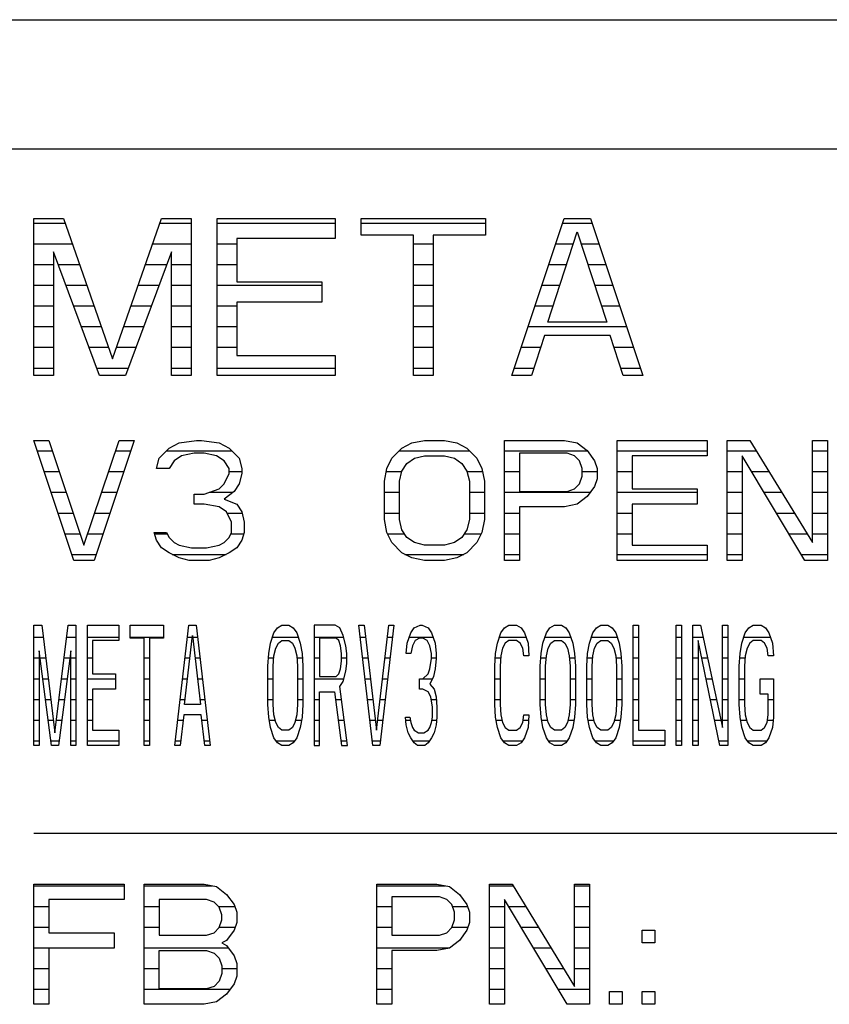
# Model space of a CAD drawing. Header units: millimetres. Extents: x 0 to 5600, y -1552 to 3960.
# Tile 58 of 199: x 2854 to 2876, y 1048 to 1075. Entities that reach past the tile are written whole.
import ezdxf

# ---------------------------------------------------------------- set-up
doc = ezdxf.new("R2010")
doc.units = ezdxf.units.MM
doc.header["$LTSCALE"] = 308
doc.layers.get('0').update_dxf_attribs({"linetype": 'CONTINUOUS'})

msp = doc.modelspace()

# ---------------------------------------------------------------- linework, layer by layer
at = {"color": 7, "linetype": 'Continuous'}
for p, q in [((2487.582, 1074.873), (2890.082, 1074.873)), ((2890.082, 1071.373), (2850.832, 1071.373)), ((2854.832, 1065.248), (2854.832, 1069.498)), ((2854.832, 1069.498), (2855.628, 1069.498)), ((2855.628, 1069.498), (2856.957, 1065.7)), ((2856.957, 1065.7), (2858.285, 1069.498)), ((2858.285, 1069.498), (2859.082, 1069.498)), ((2859.082, 1069.498), (2859.082, 1065.248)), ((2859.79, 1065.248), (2859.79, 1069.498)), ((2859.79, 1069.498), (2862.977, 1069.498)), ((2862.977, 1069.498), (2862.977, 1068.955)), ((2863.686, 1069.046), (2863.686, 1069.498)), ((2863.686, 1069.498), (2867.05, 1069.498)), ((2867.05, 1069.498), (2867.05, 1069.046)), ((2867.759, 1065.248), (2869.175, 1069.498)), ((2869.175, 1069.498), (2869.884, 1069.498)), ((2869.884, 1069.498), (2871.3, 1065.248)), ((2865.102, 1069.046), (2863.686, 1069.046)), ((2865.102, 1065.248), (2865.102, 1069.046)), ((2865.634, 1069.046), (2865.634, 1065.248)), ((2867.05, 1069.046), (2865.634, 1069.046)), ((2868.733, 1066.694), (2869.529, 1069.136)), ((2869.529, 1069.136), (2870.326, 1066.694)), ((2860.321, 1068.955), (2860.321, 1067.78)), ((2862.977, 1068.955), (2860.321, 1068.955)), ((2855.363, 1068.593), (2855.363, 1065.248)), ((2856.602, 1065.248), (2855.363, 1068.593)), ((2858.55, 1068.593), (2857.311, 1065.248)), ((2858.55, 1065.248), (2858.55, 1068.593)), ((2860.321, 1067.78), (2862.623, 1067.78)), ((2862.623, 1067.78), (2862.623, 1067.237)), ((2860.321, 1067.237), (2860.321, 1065.79)), ((2862.623, 1067.237), (2860.321, 1067.237)), ((2870.326, 1066.694), (2868.733, 1066.694)), ((2868.644, 1066.333), (2868.29, 1065.248)), ((2870.415, 1066.333), (2868.644, 1066.333)), ((2870.769, 1065.248), (2870.415, 1066.333)), ((2860.321, 1065.79), (2862.977, 1065.79)), ((2862.977, 1065.79), (2862.977, 1065.248)), ((2855.363, 1065.248), (2854.832, 1065.248)), ((2857.311, 1065.248), (2856.602, 1065.248)), ((2859.082, 1065.248), (2858.55, 1065.248)), ((2862.977, 1065.248), (2859.79, 1065.248)), ((2865.634, 1065.248), (2865.102, 1065.248)), ((2868.29, 1065.248), (2867.759, 1065.248)), ((2871.3, 1065.248), (2870.769, 1065.248)), ((2854.832, 1063.498), (2855.238, 1063.498)), ((2855.915, 1060.248), (2854.832, 1063.498)), ((2855.238, 1063.498), (2856.186, 1060.663)), ((2856.186, 1060.663), (2857.134, 1063.498)), ((2857.54, 1063.498), (2856.457, 1060.248)), ((2857.134, 1063.498), (2857.54, 1063.498)), ((2858.488, 1063.29), (2858.759, 1063.429)), ((2858.759, 1063.429), (2859.233, 1063.498)), ((2859.233, 1063.498), (2859.368, 1063.498)), ((2859.368, 1063.498), (2859.842, 1063.429)), ((2859.842, 1063.429), (2860.113, 1063.29)), ((2864.785, 1063.29), (2865.055, 1063.429)), ((2865.055, 1063.429), (2865.394, 1063.498)), ((2865.394, 1063.498), (2865.936, 1063.498)), ((2865.936, 1063.498), (2866.274, 1063.429)), ((2866.274, 1063.429), (2866.545, 1063.29)), ((2867.561, 1060.248), (2867.561, 1063.498)), ((2867.561, 1063.498), (2869.186, 1063.498)), ((2869.186, 1063.498), (2869.524, 1063.429)), ((2869.524, 1063.429), (2869.795, 1063.221)), ((2870.608, 1060.248), (2870.608, 1063.498)), ((2870.608, 1063.498), (2873.045, 1063.498)), ((2873.045, 1063.498), (2873.045, 1063.083)), ((2873.587, 1060.248), (2873.587, 1063.498)), ((2873.587, 1063.498), (2874.196, 1063.498)), ((2874.196, 1063.498), (2875.889, 1060.732)), ((2875.889, 1060.732), (2875.889, 1063.498)), ((2875.889, 1063.498), (2876.295, 1063.498)), ((2876.295, 1063.498), (2876.295, 1060.248)), ((2858.217, 1063.014), (2858.488, 1063.29)), ((2859.165, 1063.152), (2858.826, 1063.083)), ((2859.436, 1063.152), (2859.165, 1063.152)), ((2859.774, 1063.083), (2859.436, 1063.152)), ((2860.113, 1063.29), (2860.384, 1063.014)), ((2864.514, 1063.014), (2864.785, 1063.29)), ((2866.545, 1063.29), (2866.816, 1063.014)), ((2867.967, 1063.152), (2867.967, 1062.115)), ((2869.253, 1063.152), (2867.967, 1063.152)), ((2869.457, 1063.083), (2869.253, 1063.152)), ((2869.795, 1063.221), (2869.998, 1062.944)), ((2858.149, 1062.737), (2858.217, 1063.014)), ((2858.623, 1062.944), (2858.488, 1062.737)), ((2858.826, 1063.083), (2858.623, 1062.944)), ((2859.977, 1062.944), (2859.774, 1063.083)), ((2860.113, 1062.737), (2859.977, 1062.944)), ((2860.384, 1063.014), (2860.451, 1062.737)), ((2864.378, 1062.737), (2864.514, 1063.014)), ((2864.785, 1062.668), (2864.92, 1062.875)), ((2864.92, 1062.875), (2865.123, 1063.014)), ((2865.123, 1063.014), (2865.394, 1063.083)), ((2865.394, 1063.083), (2865.936, 1063.083)), ((2865.936, 1063.083), (2866.207, 1063.014)), ((2866.207, 1063.014), (2866.41, 1062.875)), ((2866.41, 1062.875), (2866.545, 1062.668)), ((2866.816, 1063.014), (2866.951, 1062.737)), ((2869.592, 1062.944), (2869.457, 1063.083)), ((2869.66, 1062.737), (2869.592, 1062.944)), ((2869.998, 1062.944), (2870.066, 1062.737)), ((2871.014, 1063.083), (2871.014, 1062.184)), ((2873.045, 1063.083), (2871.014, 1063.083)), ((2873.993, 1063.083), (2873.993, 1060.248)), ((2875.686, 1060.248), (2873.993, 1063.083)), ((2858.488, 1062.737), (2858.149, 1062.737)), ((2860.113, 1062.599), (2860.113, 1062.737)), ((2860.451, 1062.737), (2860.451, 1062.599)), ((2864.311, 1062.391), (2864.378, 1062.737)), ((2864.717, 1062.391), (2864.785, 1062.668)), ((2866.545, 1062.668), (2866.613, 1062.391)), ((2866.951, 1062.737), (2867.019, 1062.391)), ((2869.66, 1062.53), (2869.66, 1062.737)), ((2870.066, 1062.737), (2870.066, 1062.46)), ((2859.977, 1062.322), (2860.113, 1062.599)), ((2860.451, 1062.599), (2860.384, 1062.322)), ((2864.311, 1061.354), (2864.311, 1062.391)), ((2864.717, 1061.354), (2864.717, 1062.391)), ((2866.613, 1062.391), (2866.613, 1061.354)), ((2867.019, 1062.391), (2867.019, 1061.354)), ((2869.592, 1062.322), (2869.66, 1062.53)), ((2870.066, 1062.46), (2869.998, 1062.253)), ((2859.436, 1062.046), (2859.842, 1062.184)), ((2859.842, 1062.184), (2859.977, 1062.322)), ((2860.248, 1062.115), (2859.977, 1061.907)), ((2860.384, 1062.322), (2860.248, 1062.115)), ((2867.967, 1062.115), (2869.253, 1062.115)), ((2869.253, 1062.115), (2869.457, 1062.184)), ((2869.457, 1062.184), (2869.592, 1062.322)), ((2869.998, 1062.253), (2869.795, 1061.976)), ((2871.014, 1062.184), (2872.774, 1062.184)), ((2872.774, 1062.184), (2872.774, 1061.769)), ((2859.165, 1061.769), (2859.165, 1062.046)), ((2859.165, 1062.046), (2859.436, 1062.046)), ((2859.977, 1061.907), (2860.316, 1061.769)), ((2869.795, 1061.976), (2869.524, 1061.769)), ((2859.436, 1061.769), (2859.165, 1061.769)), ((2859.842, 1061.7), (2859.436, 1061.769)), ((2860.045, 1061.561), (2859.842, 1061.7)), ((2860.18, 1061.285), (2860.045, 1061.561)), ((2860.316, 1061.769), (2860.451, 1061.561)), ((2860.451, 1061.561), (2860.519, 1061.285)), ((2867.967, 1061.7), (2867.967, 1060.248)), ((2869.186, 1061.7), (2867.967, 1061.7)), ((2869.524, 1061.769), (2869.186, 1061.7)), ((2871.014, 1061.769), (2871.014, 1060.663)), ((2872.774, 1061.769), (2871.014, 1061.769)), ((2860.18, 1061.008), (2860.18, 1061.285)), ((2860.519, 1061.285), (2860.519, 1061.008)), ((2864.378, 1061.008), (2864.311, 1061.354)), ((2864.785, 1061.077), (2864.717, 1061.354)), ((2866.613, 1061.354), (2866.545, 1061.077)), ((2867.019, 1061.354), (2866.951, 1061.008)), ((2858.082, 1061.008), (2858.42, 1061.008)), ((2858.149, 1060.801), (2858.082, 1061.008)), ((2858.42, 1061.008), (2858.488, 1060.87)), ((2860.113, 1060.87), (2860.18, 1061.008)), ((2860.519, 1061.008), (2860.451, 1060.801)), ((2864.514, 1060.732), (2864.378, 1061.008)), ((2864.92, 1060.87), (2864.785, 1061.077)), ((2866.545, 1061.077), (2866.41, 1060.87)), ((2866.951, 1061.008), (2866.816, 1060.732)), ((2858.285, 1060.593), (2858.149, 1060.801)), ((2858.488, 1060.87), (2858.623, 1060.732)), ((2859.977, 1060.732), (2860.113, 1060.87)), ((2860.451, 1060.801), (2860.316, 1060.593)), ((2865.123, 1060.732), (2864.92, 1060.87)), ((2866.41, 1060.87), (2866.207, 1060.732)), ((2858.488, 1060.455), (2858.285, 1060.593)), ((2858.623, 1060.732), (2858.759, 1060.663)), ((2858.759, 1060.663), (2859.097, 1060.593)), ((2859.097, 1060.593), (2859.503, 1060.593)), ((2859.503, 1060.593), (2859.842, 1060.663)), ((2859.842, 1060.663), (2859.977, 1060.732)), ((2860.316, 1060.593), (2860.113, 1060.455)), ((2864.785, 1060.455), (2864.514, 1060.732)), ((2865.394, 1060.663), (2865.123, 1060.732)), ((2865.936, 1060.663), (2865.394, 1060.663)), ((2866.207, 1060.732), (2865.936, 1060.663)), ((2866.816, 1060.732), (2866.545, 1060.455)), ((2871.014, 1060.663), (2873.045, 1060.663)), ((2873.045, 1060.663), (2873.045, 1060.248)), ((2856.457, 1060.248), (2855.915, 1060.248)), ((2858.759, 1060.317), (2858.488, 1060.455)), ((2859.029, 1060.248), (2858.759, 1060.317)), ((2859.571, 1060.248), (2859.029, 1060.248)), ((2859.842, 1060.317), (2859.571, 1060.248)), ((2860.113, 1060.455), (2859.842, 1060.317)), ((2865.055, 1060.317), (2864.785, 1060.455)), ((2865.394, 1060.248), (2865.055, 1060.317)), ((2865.936, 1060.248), (2865.394, 1060.248)), ((2866.274, 1060.317), (2865.936, 1060.248)), ((2866.545, 1060.455), (2866.274, 1060.317)), ((2867.967, 1060.248), (2867.561, 1060.248)), ((2873.045, 1060.248), (2870.608, 1060.248)), ((2873.993, 1060.248), (2873.587, 1060.248)), ((2876.295, 1060.248), (2875.686, 1060.248)), ((2854.832, 1055.248), (2854.832, 1058.498)), ((2854.832, 1058.498), (2855.045, 1058.498)), ((2855.045, 1058.498), (2855.4, 1055.593)), ((2855.4, 1055.593), (2855.756, 1058.498)), ((2855.756, 1058.498), (2855.969, 1058.498)), ((2855.969, 1058.498), (2855.969, 1055.248)), ((2856.277, 1055.248), (2856.277, 1058.498)), ((2856.277, 1058.498), (2857.13, 1058.498)), ((2857.13, 1058.498), (2857.13, 1058.083)), ((2857.438, 1058.152), (2857.438, 1058.498)), ((2857.438, 1058.498), (2858.339, 1058.498)), ((2858.339, 1058.498), (2858.339, 1058.152)), ((2858.647, 1055.248), (2859.026, 1058.498)), ((2859.026, 1058.498), (2859.216, 1058.498)), ((2859.216, 1058.498), (2859.595, 1055.248)), ((2861.325, 1058.29), (2861.42, 1058.429)), ((2861.42, 1058.429), (2861.538, 1058.498)), ((2861.538, 1058.498), (2861.728, 1058.498)), ((2861.728, 1058.498), (2861.846, 1058.429)), ((2861.846, 1058.429), (2861.941, 1058.29)), ((2862.415, 1058.498), (2862.415, 1055.248)), ((2862.984, 1058.498), (2862.415, 1058.498)), ((2863.102, 1058.429), (2862.984, 1058.498)), ((2863.197, 1058.221), (2863.102, 1058.429)), ((2863.623, 1058.498), (2863.766, 1058.498)), ((2864.003, 1055.248), (2863.623, 1058.498)), ((2863.766, 1058.498), (2864.097, 1055.663)), ((2864.097, 1055.663), (2864.429, 1058.498)), ((2864.571, 1058.498), (2864.192, 1055.248)), ((2864.429, 1058.498), (2864.571, 1058.498)), ((2865.022, 1058.29), (2865.116, 1058.429)), ((2865.116, 1058.429), (2865.282, 1058.498)), ((2865.282, 1058.498), (2865.33, 1058.498)), ((2865.33, 1058.498), (2865.496, 1058.429)), ((2865.496, 1058.429), (2865.59, 1058.29)), ((2867.462, 1058.29), (2867.557, 1058.429)), ((2867.557, 1058.429), (2867.676, 1058.498)), ((2867.676, 1058.498), (2867.889, 1058.498)), ((2867.889, 1058.498), (2868.008, 1058.429)), ((2868.008, 1058.429), (2868.102, 1058.29)), ((2868.695, 1058.29), (2868.79, 1058.429)), ((2868.79, 1058.429), (2868.908, 1058.498)), ((2868.908, 1058.498), (2869.098, 1058.498)), ((2869.098, 1058.498), (2869.216, 1058.429)), ((2869.216, 1058.429), (2869.311, 1058.29)), ((2869.951, 1058.29), (2870.046, 1058.429)), ((2870.046, 1058.429), (2870.164, 1058.498)), ((2870.164, 1058.498), (2870.354, 1058.498)), ((2870.354, 1058.498), (2870.472, 1058.429)), ((2870.472, 1058.429), (2870.567, 1058.29)), ((2871.041, 1055.248), (2871.041, 1058.498)), ((2871.041, 1058.498), (2871.183, 1058.498)), ((2871.183, 1058.498), (2871.183, 1055.663)), ((2872.202, 1055.248), (2872.202, 1058.498)), ((2872.202, 1058.498), (2872.344, 1058.498)), ((2872.344, 1058.498), (2872.344, 1055.248)), ((2872.652, 1055.248), (2872.652, 1058.498)), ((2872.652, 1058.498), (2872.866, 1058.498)), ((2872.866, 1058.498), (2873.458, 1055.732)), ((2873.458, 1055.732), (2873.458, 1058.498)), ((2873.458, 1058.498), (2873.6, 1058.498)), ((2873.6, 1058.498), (2873.6, 1055.248)), ((2874.074, 1058.29), (2874.169, 1058.429)), ((2874.169, 1058.429), (2874.287, 1058.498)), ((2874.287, 1058.498), (2874.501, 1058.498)), ((2874.501, 1058.498), (2874.619, 1058.429)), ((2874.619, 1058.429), (2874.714, 1058.29)), ((2856.419, 1058.083), (2856.419, 1057.184)), ((2857.13, 1058.083), (2856.419, 1058.083)), ((2857.817, 1058.152), (2857.438, 1058.152)), ((2857.817, 1055.248), (2857.817, 1058.152)), ((2857.96, 1058.152), (2857.96, 1055.248)), ((2858.339, 1058.152), (2857.96, 1058.152)), ((2858.908, 1056.354), (2859.121, 1058.221)), ((2859.121, 1058.221), (2859.334, 1056.354)), ((2861.23, 1058.014), (2861.325, 1058.29)), ((2861.443, 1058.014), (2861.538, 1058.083)), ((2861.538, 1058.083), (2861.728, 1058.083)), ((2861.728, 1058.083), (2861.822, 1058.014)), ((2861.941, 1058.29), (2862.036, 1058.014)), ((2862.557, 1058.152), (2862.557, 1057.115)), ((2863.007, 1058.152), (2862.557, 1058.152)), ((2863.078, 1058.083), (2863.007, 1058.152)), ((2863.126, 1057.944), (2863.078, 1058.083)), ((2863.268, 1057.944), (2863.197, 1058.221)), ((2864.927, 1058.014), (2865.022, 1058.29)), ((2865.14, 1058.083), (2865.069, 1057.944)), ((2865.259, 1058.152), (2865.14, 1058.083)), ((2865.353, 1058.152), (2865.259, 1058.152)), ((2865.472, 1058.083), (2865.353, 1058.152)), ((2865.543, 1057.944), (2865.472, 1058.083)), ((2865.59, 1058.29), (2865.685, 1058.014)), ((2867.368, 1058.014), (2867.462, 1058.29)), ((2867.676, 1058.083), (2867.581, 1058.014)), ((2867.889, 1058.083), (2867.676, 1058.083)), ((2867.984, 1058.014), (2867.889, 1058.083)), ((2868.102, 1058.29), (2868.197, 1058.014)), ((2868.6, 1058.014), (2868.695, 1058.29)), ((2868.813, 1058.014), (2868.908, 1058.083)), ((2868.908, 1058.083), (2869.098, 1058.083)), ((2869.098, 1058.083), (2869.192, 1058.014)), ((2869.311, 1058.29), (2869.406, 1058.014)), ((2869.856, 1058.014), (2869.951, 1058.29)), ((2870.069, 1058.014), (2870.164, 1058.083)), ((2870.164, 1058.083), (2870.354, 1058.083)), ((2870.354, 1058.083), (2870.448, 1058.014)), ((2870.567, 1058.29), (2870.662, 1058.014)), ((2872.795, 1058.083), (2872.795, 1055.248)), ((2873.387, 1055.248), (2872.795, 1058.083)), ((2873.979, 1058.014), (2874.074, 1058.29)), ((2874.287, 1058.083), (2874.193, 1058.014)), ((2874.501, 1058.083), (2874.287, 1058.083)), ((2874.596, 1058.014), (2874.501, 1058.083)), ((2874.714, 1058.29), (2874.809, 1058.014)), ((2861.183, 1057.737), (2861.23, 1058.014)), ((2861.325, 1057.668), (2861.372, 1057.875)), ((2861.372, 1057.875), (2861.443, 1058.014)), ((2861.822, 1058.014), (2861.893, 1057.875)), ((2861.893, 1057.875), (2861.941, 1057.668)), ((2862.036, 1058.014), (2862.083, 1057.737)), ((2863.149, 1057.737), (2863.126, 1057.944)), ((2863.292, 1057.737), (2863.268, 1057.944)), ((2864.903, 1057.737), (2864.927, 1058.014)), ((2865.069, 1057.944), (2865.022, 1057.737)), ((2865.59, 1057.737), (2865.543, 1057.944)), ((2865.685, 1058.014), (2865.709, 1057.737)), ((2867.32, 1057.737), (2867.368, 1058.014)), ((2867.51, 1057.875), (2867.462, 1057.668)), ((2867.581, 1058.014), (2867.51, 1057.875)), ((2868.055, 1057.875), (2867.984, 1058.014)), ((2868.079, 1057.668), (2868.055, 1057.875)), ((2868.197, 1058.014), (2868.221, 1057.668)), ((2868.553, 1057.737), (2868.6, 1058.014)), ((2868.695, 1057.668), (2868.742, 1057.875)), ((2868.742, 1057.875), (2868.813, 1058.014)), ((2869.192, 1058.014), (2869.264, 1057.875)), ((2869.264, 1057.875), (2869.311, 1057.668)), ((2869.406, 1058.014), (2869.453, 1057.737)), ((2869.809, 1057.737), (2869.856, 1058.014)), ((2869.951, 1057.668), (2869.998, 1057.875)), ((2869.998, 1057.875), (2870.069, 1058.014)), ((2870.448, 1058.014), (2870.52, 1057.875)), ((2870.52, 1057.875), (2870.567, 1057.668)), ((2870.662, 1058.014), (2870.709, 1057.737)), ((2873.932, 1057.737), (2873.979, 1058.014)), ((2874.122, 1057.875), (2874.074, 1057.668)), ((2874.193, 1058.014), (2874.122, 1057.875)), ((2874.667, 1057.875), (2874.596, 1058.014)), ((2874.69, 1057.668), (2874.667, 1057.875)), ((2874.809, 1058.014), (2874.833, 1057.668)), ((2854.974, 1057.806), (2854.974, 1055.248)), ((2855.305, 1055.248), (2854.974, 1057.806)), ((2855.827, 1057.806), (2855.495, 1055.248)), ((2855.827, 1055.248), (2855.827, 1057.806)), ((2861.159, 1057.391), (2861.183, 1057.737)), ((2861.301, 1057.391), (2861.325, 1057.668)), ((2861.941, 1057.668), (2861.965, 1057.391)), ((2862.083, 1057.737), (2862.107, 1057.391)), ((2863.149, 1057.53), (2863.149, 1057.737)), ((2863.292, 1057.46), (2863.292, 1057.737)), ((2865.022, 1057.737), (2864.903, 1057.737)), ((2865.543, 1057.322), (2865.59, 1057.599)), ((2865.59, 1057.599), (2865.59, 1057.737)), ((2865.709, 1057.599), (2865.685, 1057.322)), ((2865.709, 1057.737), (2865.709, 1057.599)), ((2867.297, 1057.391), (2867.32, 1057.737)), ((2867.462, 1057.668), (2867.439, 1057.391)), ((2868.221, 1057.668), (2868.079, 1057.668)), ((2868.529, 1057.391), (2868.553, 1057.737)), ((2868.671, 1057.391), (2868.695, 1057.668)), ((2869.311, 1057.668), (2869.335, 1057.391)), ((2869.453, 1057.737), (2869.477, 1057.391)), ((2869.785, 1057.391), (2869.809, 1057.737)), ((2869.927, 1057.391), (2869.951, 1057.668)), ((2870.567, 1057.668), (2870.591, 1057.391)), ((2870.709, 1057.737), (2870.733, 1057.391)), ((2873.908, 1057.391), (2873.932, 1057.737)), ((2874.074, 1057.668), (2874.051, 1057.391)), ((2874.833, 1057.668), (2874.69, 1057.668)), ((2861.159, 1056.354), (2861.159, 1057.391)), ((2861.301, 1056.354), (2861.301, 1057.391)), ((2861.965, 1057.391), (2861.965, 1056.354)), ((2862.107, 1057.391), (2862.107, 1056.354)), ((2863.078, 1057.184), (2863.126, 1057.322)), ((2863.126, 1057.322), (2863.149, 1057.53)), ((2863.268, 1057.253), (2863.292, 1057.46)), ((2865.496, 1057.184), (2865.543, 1057.322)), ((2865.685, 1057.322), (2865.638, 1057.115)), ((2867.297, 1056.354), (2867.297, 1057.391)), ((2867.439, 1057.391), (2867.439, 1056.354)), ((2868.529, 1056.354), (2868.529, 1057.391)), ((2868.671, 1056.354), (2868.671, 1057.391)), ((2869.335, 1057.391), (2869.335, 1056.354)), ((2869.477, 1057.391), (2869.477, 1056.354)), ((2869.785, 1056.354), (2869.785, 1057.391)), ((2869.927, 1056.354), (2869.927, 1057.391)), ((2870.591, 1057.391), (2870.591, 1056.354)), ((2870.733, 1057.391), (2870.733, 1056.354)), ((2873.908, 1056.354), (2873.908, 1057.391)), ((2874.051, 1057.391), (2874.051, 1056.354)), ((2856.419, 1057.184), (2857.035, 1057.184)), ((2857.035, 1057.184), (2857.035, 1056.769)), ((2862.557, 1057.115), (2863.007, 1057.115)), ((2863.007, 1057.115), (2863.078, 1057.184)), ((2863.197, 1056.976), (2863.268, 1057.253)), ((2865.259, 1056.769), (2865.259, 1057.046)), ((2865.259, 1057.046), (2865.353, 1057.046)), ((2865.353, 1057.046), (2865.496, 1057.184)), ((2865.638, 1057.115), (2865.543, 1056.907)), ((2874.477, 1056.631), (2874.477, 1057.046)), ((2874.477, 1057.046), (2874.833, 1057.046)), ((2874.833, 1057.046), (2874.833, 1056.008)), ((2856.419, 1056.769), (2856.419, 1055.663)), ((2857.035, 1056.769), (2856.419, 1056.769)), ((2863.102, 1056.838), (2863.197, 1056.976)), ((2863.315, 1055.248), (2863.102, 1056.838)), ((2865.353, 1056.769), (2865.259, 1056.769)), ((2865.496, 1056.7), (2865.353, 1056.769)), ((2865.543, 1056.907), (2865.661, 1056.769)), ((2865.661, 1056.769), (2865.709, 1056.561)), ((2862.557, 1055.248), (2862.557, 1056.7)), ((2862.557, 1056.7), (2862.96, 1056.7)), ((2862.96, 1056.7), (2863.149, 1055.248)), ((2865.567, 1056.561), (2865.496, 1056.7)), ((2865.614, 1056.285), (2865.567, 1056.561)), ((2865.709, 1056.561), (2865.733, 1056.285)), ((2874.69, 1056.631), (2874.477, 1056.631)), ((2874.69, 1056.077), (2874.69, 1056.631)), ((2859.334, 1056.354), (2858.908, 1056.354)), ((2861.183, 1056.008), (2861.159, 1056.354)), ((2861.325, 1056.077), (2861.301, 1056.354)), ((2861.965, 1056.354), (2861.941, 1056.077)), ((2862.107, 1056.354), (2862.083, 1056.008)), ((2865.614, 1056.008), (2865.614, 1056.285)), ((2865.733, 1056.285), (2865.733, 1056.008)), ((2867.32, 1056.008), (2867.297, 1056.354)), ((2867.439, 1056.354), (2867.462, 1056.077)), ((2868.553, 1056.008), (2868.529, 1056.354)), ((2868.695, 1056.077), (2868.671, 1056.354)), ((2869.335, 1056.354), (2869.311, 1056.077)), ((2869.477, 1056.354), (2869.453, 1056.008)), ((2869.809, 1056.008), (2869.785, 1056.354)), ((2869.951, 1056.077), (2869.927, 1056.354)), ((2870.591, 1056.354), (2870.567, 1056.077)), ((2870.733, 1056.354), (2870.709, 1056.008)), ((2873.932, 1056.008), (2873.908, 1056.354)), ((2874.051, 1056.354), (2874.074, 1056.077)), ((2858.884, 1056.077), (2858.789, 1055.248)), ((2859.358, 1056.077), (2858.884, 1056.077)), ((2859.453, 1055.248), (2859.358, 1056.077)), ((2861.23, 1055.732), (2861.183, 1056.008)), ((2861.372, 1055.87), (2861.325, 1056.077)), ((2861.941, 1056.077), (2861.893, 1055.87)), ((2862.083, 1056.008), (2862.036, 1055.732)), ((2864.879, 1056.008), (2864.998, 1056.008)), ((2864.903, 1055.801), (2864.879, 1056.008)), ((2864.998, 1056.008), (2865.022, 1055.87)), ((2865.59, 1055.87), (2865.614, 1056.008)), ((2865.733, 1056.008), (2865.709, 1055.801)), ((2867.368, 1055.732), (2867.32, 1056.008)), ((2867.462, 1056.077), (2867.51, 1055.87)), ((2868.055, 1055.87), (2868.079, 1056.077)), ((2868.079, 1056.077), (2868.221, 1056.077)), ((2868.221, 1056.077), (2868.197, 1055.732)), ((2868.6, 1055.732), (2868.553, 1056.008)), ((2868.742, 1055.87), (2868.695, 1056.077)), ((2869.311, 1056.077), (2869.264, 1055.87)), ((2869.453, 1056.008), (2869.406, 1055.732)), ((2869.856, 1055.732), (2869.809, 1056.008)), ((2869.998, 1055.87), (2869.951, 1056.077)), ((2870.567, 1056.077), (2870.52, 1055.87)), ((2870.709, 1056.008), (2870.662, 1055.732)), ((2873.979, 1055.732), (2873.932, 1056.008)), ((2874.074, 1056.077), (2874.122, 1055.87)), ((2874.667, 1055.87), (2874.69, 1056.077)), ((2874.833, 1056.008), (2874.809, 1055.732)), ((2861.325, 1055.455), (2861.23, 1055.732)), ((2861.443, 1055.732), (2861.372, 1055.87)), ((2861.538, 1055.663), (2861.443, 1055.732)), ((2861.822, 1055.732), (2861.728, 1055.663)), ((2861.893, 1055.87), (2861.822, 1055.732)), ((2862.036, 1055.732), (2861.941, 1055.455)), ((2864.951, 1055.593), (2864.903, 1055.801)), ((2865.022, 1055.87), (2865.069, 1055.732)), ((2865.069, 1055.732), (2865.116, 1055.663)), ((2865.496, 1055.663), (2865.543, 1055.732)), ((2865.543, 1055.732), (2865.59, 1055.87)), ((2865.709, 1055.801), (2865.661, 1055.593)), ((2867.462, 1055.455), (2867.368, 1055.732)), ((2867.51, 1055.87), (2867.581, 1055.732)), ((2867.581, 1055.732), (2867.676, 1055.663)), ((2867.889, 1055.663), (2867.984, 1055.732)), ((2867.984, 1055.732), (2868.055, 1055.87)), ((2868.197, 1055.732), (2868.102, 1055.455)), ((2868.695, 1055.455), (2868.6, 1055.732)), ((2868.813, 1055.732), (2868.742, 1055.87)), ((2868.908, 1055.663), (2868.813, 1055.732)), ((2869.192, 1055.732), (2869.098, 1055.663)), ((2869.264, 1055.87), (2869.192, 1055.732)), ((2869.406, 1055.732), (2869.311, 1055.455)), ((2869.951, 1055.455), (2869.856, 1055.732)), ((2870.069, 1055.732), (2869.998, 1055.87)), ((2870.164, 1055.663), (2870.069, 1055.732)), ((2870.448, 1055.732), (2870.354, 1055.663)), ((2870.52, 1055.87), (2870.448, 1055.732)), ((2870.662, 1055.732), (2870.567, 1055.455)), ((2874.074, 1055.455), (2873.979, 1055.732)), ((2874.122, 1055.87), (2874.193, 1055.732)), ((2874.193, 1055.732), (2874.287, 1055.663)), ((2874.501, 1055.663), (2874.596, 1055.732)), ((2874.596, 1055.732), (2874.667, 1055.87)), ((2874.809, 1055.732), (2874.714, 1055.455)), ((2856.419, 1055.663), (2857.13, 1055.663)), ((2857.13, 1055.663), (2857.13, 1055.248)), ((2861.42, 1055.317), (2861.325, 1055.455)), ((2861.728, 1055.663), (2861.538, 1055.663)), ((2861.941, 1055.455), (2861.846, 1055.317)), ((2865.022, 1055.455), (2864.951, 1055.593)), ((2865.116, 1055.317), (2865.022, 1055.455)), ((2865.116, 1055.663), (2865.235, 1055.593)), ((2865.235, 1055.593), (2865.377, 1055.593)), ((2865.377, 1055.593), (2865.496, 1055.663)), ((2865.59, 1055.455), (2865.496, 1055.317)), ((2865.661, 1055.593), (2865.59, 1055.455)), ((2867.557, 1055.317), (2867.462, 1055.455)), ((2867.676, 1055.663), (2867.889, 1055.663)), ((2868.102, 1055.455), (2868.008, 1055.317)), ((2868.79, 1055.317), (2868.695, 1055.455)), ((2869.098, 1055.663), (2868.908, 1055.663)), ((2869.311, 1055.455), (2869.216, 1055.317)), ((2870.046, 1055.317), (2869.951, 1055.455)), ((2870.354, 1055.663), (2870.164, 1055.663)), ((2870.567, 1055.455), (2870.472, 1055.317)), ((2871.183, 1055.663), (2871.894, 1055.663)), ((2871.894, 1055.663), (2871.894, 1055.248)), ((2874.169, 1055.317), (2874.074, 1055.455)), ((2874.287, 1055.663), (2874.501, 1055.663)), ((2874.714, 1055.455), (2874.619, 1055.317)), ((2854.974, 1055.248), (2854.832, 1055.248)), ((2855.495, 1055.248), (2855.305, 1055.248)), ((2855.969, 1055.248), (2855.827, 1055.248)), ((2857.13, 1055.248), (2856.277, 1055.248)), ((2857.96, 1055.248), (2857.817, 1055.248)), ((2858.789, 1055.248), (2858.647, 1055.248)), ((2859.595, 1055.248), (2859.453, 1055.248)), ((2861.538, 1055.248), (2861.42, 1055.317)), ((2861.728, 1055.248), (2861.538, 1055.248)), ((2861.846, 1055.317), (2861.728, 1055.248)), ((2862.415, 1055.248), (2862.557, 1055.248)), ((2863.149, 1055.248), (2863.315, 1055.248)), ((2864.192, 1055.248), (2864.003, 1055.248)), ((2865.211, 1055.248), (2865.116, 1055.317)), ((2865.401, 1055.248), (2865.211, 1055.248)), ((2865.496, 1055.317), (2865.401, 1055.248)), ((2867.676, 1055.248), (2867.557, 1055.317)), ((2867.889, 1055.248), (2867.676, 1055.248)), ((2868.008, 1055.317), (2867.889, 1055.248)), ((2868.908, 1055.248), (2868.79, 1055.317)), ((2869.098, 1055.248), (2868.908, 1055.248)), ((2869.216, 1055.317), (2869.098, 1055.248)), ((2870.164, 1055.248), (2870.046, 1055.317)), ((2870.354, 1055.248), (2870.164, 1055.248)), ((2870.472, 1055.317), (2870.354, 1055.248)), ((2871.894, 1055.248), (2871.041, 1055.248)), ((2872.344, 1055.248), (2872.202, 1055.248)), ((2872.795, 1055.248), (2872.652, 1055.248)), ((2873.6, 1055.248), (2873.387, 1055.248)), ((2874.287, 1055.248), (2874.169, 1055.317)), ((2874.501, 1055.248), (2874.287, 1055.248)), ((2874.619, 1055.317), (2874.501, 1055.248)), ((2854.832, 1052.873), (2890.082, 1052.873)), ((2854.832, 1048.248), (2854.832, 1051.498)), ((2854.832, 1051.498), (2857.269, 1051.498)), ((2857.269, 1051.498), (2857.269, 1051.083)), ((2857.811, 1048.248), (2857.811, 1051.498)), ((2857.811, 1051.498), (2859.436, 1051.498)), ((2859.436, 1051.498), (2859.774, 1051.429)), ((2859.774, 1051.429), (2860.045, 1051.221)), ((2864.108, 1048.248), (2864.108, 1051.498)), ((2864.108, 1051.498), (2865.733, 1051.498)), ((2865.733, 1051.498), (2866.071, 1051.429)), ((2866.071, 1051.429), (2866.342, 1051.221)), ((2867.154, 1048.248), (2867.154, 1051.498)), ((2867.154, 1051.498), (2867.764, 1051.498)), ((2867.764, 1051.498), (2869.457, 1048.732)), ((2869.457, 1048.732), (2869.457, 1051.498)), ((2869.457, 1051.498), (2869.863, 1051.498)), ((2869.863, 1051.498), (2869.863, 1048.248)), ((2860.045, 1051.221), (2860.248, 1050.944)), ((2866.342, 1051.221), (2866.545, 1050.944)), ((2855.238, 1051.083), (2855.238, 1050.184)), ((2857.269, 1051.083), (2855.238, 1051.083)), ((2858.217, 1051.083), (2858.217, 1050.115)), ((2859.503, 1051.083), (2858.217, 1051.083)), ((2859.707, 1051.014), (2859.503, 1051.083)), ((2859.842, 1050.875), (2859.707, 1051.014)), ((2860.248, 1050.944), (2860.316, 1050.737)), ((2864.514, 1051.152), (2864.514, 1050.115)), ((2865.8, 1051.152), (2864.514, 1051.152)), ((2866.003, 1051.083), (2865.8, 1051.152)), ((2866.139, 1050.944), (2866.003, 1051.083)), ((2866.207, 1050.737), (2866.139, 1050.944)), ((2866.545, 1050.944), (2866.613, 1050.737)), ((2867.561, 1051.083), (2867.561, 1048.248)), ((2869.253, 1048.248), (2867.561, 1051.083)), ((2859.91, 1050.668), (2859.842, 1050.875)), ((2859.91, 1050.53), (2859.91, 1050.668)), ((2860.316, 1050.737), (2860.316, 1050.46)), ((2866.207, 1050.53), (2866.207, 1050.737)), ((2866.613, 1050.737), (2866.613, 1050.46)), ((2859.842, 1050.322), (2859.91, 1050.53)), ((2860.316, 1050.46), (2860.248, 1050.253)), ((2866.139, 1050.322), (2866.207, 1050.53)), ((2866.613, 1050.46), (2866.545, 1050.253)), ((2855.238, 1050.184), (2856.998, 1050.184)), ((2856.998, 1050.184), (2856.998, 1049.769)), ((2858.217, 1050.115), (2859.503, 1050.115)), ((2859.503, 1050.115), (2859.707, 1050.184)), ((2859.707, 1050.184), (2859.842, 1050.322)), ((2860.248, 1050.253), (2860.045, 1049.976)), ((2864.514, 1050.115), (2865.8, 1050.115)), ((2865.8, 1050.115), (2866.003, 1050.184)), ((2866.003, 1050.184), (2866.139, 1050.322)), ((2866.545, 1050.253), (2866.342, 1049.976)), ((2871.285, 1049.907), (2871.285, 1050.253)), ((2871.285, 1050.253), (2871.623, 1050.253)), ((2871.623, 1050.253), (2871.623, 1049.907)), ((2860.045, 1049.976), (2859.91, 1049.907)), ((2859.91, 1049.907), (2860.045, 1049.838)), ((2860.045, 1049.838), (2860.248, 1049.561)), ((2866.342, 1049.976), (2866.071, 1049.769)), ((2871.623, 1049.907), (2871.285, 1049.907)), ((2855.238, 1049.769), (2855.238, 1048.248)), ((2856.998, 1049.769), (2855.238, 1049.769)), ((2858.217, 1048.663), (2858.217, 1049.7)), ((2858.217, 1049.7), (2859.503, 1049.7)), ((2859.503, 1049.7), (2859.707, 1049.631)), ((2859.707, 1049.631), (2859.842, 1049.492)), ((2860.248, 1049.561), (2860.316, 1049.354)), ((2864.514, 1049.7), (2864.514, 1048.248)), ((2865.733, 1049.7), (2864.514, 1049.7)), ((2866.071, 1049.769), (2865.733, 1049.7)), ((2859.842, 1049.492), (2859.91, 1049.285)), ((2860.316, 1049.354), (2860.316, 1049.008)), ((2859.91, 1049.077), (2859.842, 1048.87)), ((2859.91, 1049.285), (2859.91, 1049.077)), ((2859.842, 1048.87), (2859.707, 1048.732)), ((2860.248, 1048.801), (2860.045, 1048.524)), ((2860.316, 1049.008), (2860.248, 1048.801)), ((2859.503, 1048.663), (2858.217, 1048.663)), ((2859.707, 1048.732), (2859.503, 1048.663)), ((2860.045, 1048.524), (2859.774, 1048.317)), ((2870.404, 1048.248), (2870.404, 1048.593)), ((2870.404, 1048.593), (2870.743, 1048.593)), ((2870.743, 1048.593), (2870.743, 1048.248)), ((2871.285, 1048.248), (2871.285, 1048.593)), ((2871.285, 1048.593), (2871.623, 1048.593)), ((2871.623, 1048.593), (2871.623, 1048.248)), ((2855.238, 1048.248), (2854.832, 1048.248)), ((2859.436, 1048.248), (2857.811, 1048.248)), ((2859.774, 1048.317), (2859.436, 1048.248)), ((2864.514, 1048.248), (2864.108, 1048.248)), ((2867.561, 1048.248), (2867.154, 1048.248)), ((2869.863, 1048.248), (2869.253, 1048.248)), ((2870.743, 1048.248), (2870.404, 1048.248)), ((2871.623, 1048.248), (2871.285, 1048.248))]:
    msp.add_line(p, q, dxfattribs=at)
at = {"color": 2, "linetype": 'Continuous'}
for p, q in [((2854.832, 1069.373), (2855.672, 1069.373)), ((2858.241, 1069.373), (2859.082, 1069.373)), ((2859.79, 1069.373), (2862.977, 1069.373)), ((2863.686, 1069.373), (2867.05, 1069.373)), ((2869.134, 1069.373), (2869.925, 1069.373)), ((2854.832, 1068.813), (2855.868, 1068.813)), ((2858.045, 1068.813), (2859.082, 1068.813)), ((2859.79, 1068.813), (2860.321, 1068.813)), ((2865.102, 1068.813), (2865.634, 1068.813)), ((2868.947, 1068.813), (2869.424, 1068.813)), ((2869.635, 1068.813), (2870.112, 1068.813)), ((2854.832, 1068.253), (2855.363, 1068.253)), ((2855.489, 1068.253), (2856.064, 1068.253)), ((2857.849, 1068.253), (2858.424, 1068.253)), ((2858.55, 1068.253), (2859.082, 1068.253)), ((2859.79, 1068.253), (2860.321, 1068.253)), ((2865.102, 1068.253), (2865.634, 1068.253)), ((2868.76, 1068.253), (2869.241, 1068.253)), ((2869.818, 1068.253), (2870.299, 1068.253)), ((2854.832, 1067.693), (2855.363, 1067.693)), ((2855.696, 1067.693), (2856.26, 1067.693)), ((2857.653, 1067.693), (2858.217, 1067.693)), ((2858.55, 1067.693), (2859.082, 1067.693)), ((2859.79, 1067.693), (2862.623, 1067.693)), ((2865.102, 1067.693), (2865.634, 1067.693)), ((2868.574, 1067.693), (2869.058, 1067.693)), ((2870, 1067.693), (2870.485, 1067.693)), ((2854.832, 1067.133), (2855.363, 1067.133)), ((2855.904, 1067.133), (2856.455, 1067.133)), ((2857.458, 1067.133), (2858.009, 1067.133)), ((2858.55, 1067.133), (2859.082, 1067.133)), ((2859.79, 1067.133), (2860.321, 1067.133)), ((2865.102, 1067.133), (2865.634, 1067.133)), ((2868.387, 1067.133), (2868.876, 1067.133)), ((2870.183, 1067.133), (2870.672, 1067.133)), ((2854.832, 1066.573), (2855.363, 1066.573)), ((2856.111, 1066.573), (2856.651, 1066.573)), ((2857.262, 1066.573), (2857.802, 1066.573)), ((2858.55, 1066.573), (2859.082, 1066.573)), ((2859.79, 1066.573), (2860.321, 1066.573)), ((2865.102, 1066.573), (2865.634, 1066.573)), ((2868.2, 1066.573), (2870.859, 1066.573)), ((2854.832, 1066.013), (2855.363, 1066.013)), ((2856.319, 1066.013), (2856.847, 1066.013)), ((2857.066, 1066.013), (2857.594, 1066.013)), ((2858.55, 1066.013), (2859.082, 1066.013)), ((2859.79, 1066.013), (2860.321, 1066.013)), ((2865.102, 1066.013), (2865.634, 1066.013)), ((2868.014, 1066.013), (2868.54, 1066.013)), ((2870.519, 1066.013), (2871.045, 1066.013)), ((2854.832, 1065.453), (2855.363, 1065.453)), ((2856.526, 1065.453), (2857.387, 1065.453)), ((2858.55, 1065.453), (2859.082, 1065.453)), ((2859.79, 1065.453), (2862.977, 1065.453)), ((2865.102, 1065.453), (2865.634, 1065.453)), ((2867.827, 1065.453), (2868.357, 1065.453)), ((2870.702, 1065.453), (2871.232, 1065.453)), ((2854.927, 1063.213), (2855.333, 1063.213)), ((2857.038, 1063.213), (2857.445, 1063.213)), ((2858.412, 1063.213), (2860.189, 1063.213)), ((2864.709, 1063.213), (2866.621, 1063.213)), ((2867.561, 1063.213), (2869.801, 1063.213)), ((2870.608, 1063.213), (2873.045, 1063.213)), ((2873.587, 1063.213), (2874.37, 1063.213)), ((2875.889, 1063.213), (2876.295, 1063.213)), ((2855.113, 1062.653), (2855.52, 1062.653)), ((2856.851, 1062.653), (2857.258, 1062.653)), ((2860.113, 1062.653), (2860.451, 1062.653)), ((2864.362, 1062.653), (2864.781, 1062.653)), ((2866.549, 1062.653), (2866.968, 1062.653)), ((2867.561, 1062.653), (2867.967, 1062.653)), ((2869.66, 1062.653), (2870.066, 1062.653)), ((2870.608, 1062.653), (2871.014, 1062.653)), ((2873.587, 1062.653), (2873.993, 1062.653)), ((2874.25, 1062.653), (2874.713, 1062.653)), ((2875.889, 1062.653), (2876.295, 1062.653)), ((2855.3, 1062.093), (2855.708, 1062.093)), ((2856.664, 1062.093), (2857.071, 1062.093)), ((2859.574, 1062.093), (2860.219, 1062.093)), ((2864.311, 1062.093), (2864.717, 1062.093)), ((2866.613, 1062.093), (2867.019, 1062.093)), ((2867.561, 1062.093), (2869.88, 1062.093)), ((2870.608, 1062.093), (2872.774, 1062.093)), ((2873.587, 1062.093), (2873.993, 1062.093)), ((2874.584, 1062.093), (2875.056, 1062.093)), ((2875.889, 1062.093), (2876.295, 1062.093)), ((2855.487, 1061.533), (2855.895, 1061.533)), ((2856.477, 1061.533), (2856.885, 1061.533)), ((2860.059, 1061.533), (2860.458, 1061.533)), ((2864.311, 1061.533), (2864.717, 1061.533)), ((2866.613, 1061.533), (2867.019, 1061.533)), ((2867.561, 1061.533), (2867.967, 1061.533)), ((2870.608, 1061.533), (2871.014, 1061.533)), ((2873.587, 1061.533), (2873.993, 1061.533)), ((2874.918, 1061.533), (2875.399, 1061.533)), ((2875.889, 1061.533), (2876.295, 1061.533)), ((2855.673, 1060.973), (2856.082, 1060.973)), ((2856.289, 1060.973), (2856.698, 1060.973)), ((2858.093, 1060.973), (2858.437, 1060.973)), ((2860.163, 1060.973), (2860.507, 1060.973)), ((2864.396, 1060.973), (2864.853, 1060.973)), ((2866.477, 1060.973), (2866.934, 1060.973)), ((2867.561, 1060.973), (2867.967, 1060.973)), ((2870.608, 1060.973), (2871.014, 1060.973)), ((2873.587, 1060.973), (2873.993, 1060.973)), ((2875.253, 1060.973), (2875.741, 1060.973)), ((2875.889, 1060.973), (2876.295, 1060.973)), ((2855.86, 1060.413), (2856.512, 1060.413)), ((2858.571, 1060.413), (2860.03, 1060.413)), ((2864.868, 1060.413), (2866.462, 1060.413)), ((2867.561, 1060.413), (2867.967, 1060.413)), ((2870.608, 1060.413), (2873.045, 1060.413)), ((2873.587, 1060.413), (2873.993, 1060.413)), ((2875.587, 1060.413), (2876.295, 1060.413)), ((2854.832, 1058.173), (2855.085, 1058.173)), ((2855.716, 1058.173), (2855.969, 1058.173)), ((2856.277, 1058.173), (2857.13, 1058.173)), ((2857.438, 1058.173), (2858.339, 1058.173)), ((2858.988, 1058.173), (2859.115, 1058.173)), ((2859.126, 1058.173), (2859.254, 1058.173)), ((2861.284, 1058.173), (2861.981, 1058.173)), ((2862.415, 1058.173), (2863.209, 1058.173)), ((2863.661, 1058.173), (2863.804, 1058.173)), ((2864.391, 1058.173), (2864.533, 1058.173)), ((2864.981, 1058.173), (2865.631, 1058.173)), ((2867.422, 1058.173), (2868.143, 1058.173)), ((2868.654, 1058.173), (2869.351, 1058.173)), ((2869.91, 1058.173), (2870.607, 1058.173)), ((2871.041, 1058.173), (2871.183, 1058.173)), ((2872.202, 1058.173), (2872.344, 1058.173)), ((2872.652, 1058.173), (2872.935, 1058.173)), ((2873.458, 1058.173), (2873.6, 1058.173)), ((2874.034, 1058.173), (2874.754, 1058.173)), ((2854.832, 1057.613), (2854.974, 1057.613)), ((2854.999, 1057.613), (2855.153, 1057.613)), ((2855.647, 1057.613), (2855.802, 1057.613)), ((2855.827, 1057.613), (2855.969, 1057.613)), ((2856.277, 1057.613), (2856.419, 1057.613)), ((2857.817, 1057.613), (2857.96, 1057.613)), ((2858.923, 1057.613), (2859.051, 1057.613)), ((2859.19, 1057.613), (2859.319, 1057.613)), ((2861.174, 1057.613), (2861.32, 1057.613)), ((2861.946, 1057.613), (2862.092, 1057.613)), ((2862.415, 1057.613), (2862.557, 1057.613)), ((2863.149, 1057.613), (2863.292, 1057.613)), ((2863.727, 1057.613), (2863.869, 1057.613)), ((2864.326, 1057.613), (2864.468, 1057.613)), ((2865.59, 1057.613), (2865.709, 1057.613)), ((2867.312, 1057.613), (2867.458, 1057.613)), ((2868.544, 1057.613), (2868.69, 1057.613)), ((2869.316, 1057.613), (2869.462, 1057.613)), ((2869.8, 1057.613), (2869.946, 1057.613)), ((2870.572, 1057.613), (2870.718, 1057.613)), ((2871.041, 1057.613), (2871.183, 1057.613)), ((2872.202, 1057.613), (2872.344, 1057.613)), ((2872.652, 1057.613), (2872.795, 1057.613)), ((2872.893, 1057.613), (2873.055, 1057.613)), ((2873.458, 1057.613), (2873.6, 1057.613)), ((2873.923, 1057.613), (2874.069, 1057.613)), ((2854.832, 1057.053), (2854.974, 1057.053)), ((2855.071, 1057.053), (2855.222, 1057.053)), ((2855.579, 1057.053), (2855.729, 1057.053)), ((2855.827, 1057.053), (2855.969, 1057.053)), ((2856.277, 1057.053), (2857.035, 1057.053)), ((2857.817, 1057.053), (2857.96, 1057.053)), ((2858.857, 1057.053), (2858.987, 1057.053)), ((2859.254, 1057.053), (2859.384, 1057.053)), ((2861.159, 1057.053), (2861.301, 1057.053)), ((2861.965, 1057.053), (2862.107, 1057.053)), ((2862.415, 1057.053), (2863.216, 1057.053)), ((2863.792, 1057.053), (2863.935, 1057.053)), ((2864.26, 1057.053), (2864.403, 1057.053)), ((2865.361, 1057.053), (2865.609, 1057.053)), ((2867.297, 1057.053), (2867.439, 1057.053)), ((2868.529, 1057.053), (2868.671, 1057.053)), ((2869.335, 1057.053), (2869.477, 1057.053)), ((2869.785, 1057.053), (2869.927, 1057.053)), ((2870.591, 1057.053), (2870.733, 1057.053)), ((2871.041, 1057.053), (2871.183, 1057.053)), ((2872.202, 1057.053), (2872.344, 1057.053)), ((2872.652, 1057.053), (2872.795, 1057.053)), ((2873.01, 1057.053), (2873.175, 1057.053)), ((2873.458, 1057.053), (2873.6, 1057.053)), ((2873.908, 1057.053), (2874.051, 1057.053)), ((2854.832, 1056.493), (2854.974, 1056.493)), ((2855.144, 1056.493), (2855.29, 1056.493)), ((2855.51, 1056.493), (2855.656, 1056.493)), ((2855.827, 1056.493), (2855.969, 1056.493)), ((2856.277, 1056.493), (2856.419, 1056.493)), ((2857.817, 1056.493), (2857.96, 1056.493)), ((2858.792, 1056.493), (2858.923, 1056.493)), ((2859.318, 1056.493), (2859.45, 1056.493)), ((2861.159, 1056.493), (2861.301, 1056.493)), ((2861.965, 1056.493), (2862.107, 1056.493)), ((2862.415, 1056.493), (2862.557, 1056.493)), ((2862.987, 1056.493), (2863.148, 1056.493)), ((2863.857, 1056.493), (2864, 1056.493)), ((2864.195, 1056.493), (2864.337, 1056.493)), ((2865.578, 1056.493), (2865.715, 1056.493)), ((2867.297, 1056.493), (2867.439, 1056.493)), ((2868.529, 1056.493), (2868.671, 1056.493)), ((2869.335, 1056.493), (2869.477, 1056.493)), ((2869.785, 1056.493), (2869.927, 1056.493)), ((2870.591, 1056.493), (2870.733, 1056.493)), ((2871.041, 1056.493), (2871.183, 1056.493)), ((2872.202, 1056.493), (2872.344, 1056.493)), ((2872.652, 1056.493), (2872.795, 1056.493)), ((2873.127, 1056.493), (2873.295, 1056.493)), ((2873.458, 1056.493), (2873.6, 1056.493)), ((2873.908, 1056.493), (2874.051, 1056.493)), ((2874.69, 1056.493), (2874.833, 1056.493)), ((2854.832, 1055.933), (2854.974, 1055.933)), ((2855.217, 1055.933), (2855.359, 1055.933)), ((2855.442, 1055.933), (2855.584, 1055.933)), ((2855.827, 1055.933), (2855.969, 1055.933)), ((2856.277, 1055.933), (2856.419, 1055.933)), ((2857.817, 1055.933), (2857.96, 1055.933)), ((2858.727, 1055.933), (2858.867, 1055.933)), ((2859.374, 1055.933), (2859.515, 1055.933)), ((2861.196, 1055.933), (2861.358, 1055.933)), ((2861.908, 1055.933), (2862.07, 1055.933)), ((2862.415, 1055.933), (2862.557, 1055.933)), ((2863.06, 1055.933), (2863.223, 1055.933)), ((2863.923, 1055.933), (2864.066, 1055.933)), ((2864.129, 1055.933), (2864.272, 1055.933)), ((2864.888, 1055.933), (2865.011, 1055.933)), ((2865.601, 1055.933), (2865.724, 1055.933)), ((2867.333, 1055.933), (2867.496, 1055.933)), ((2868.062, 1055.933), (2868.211, 1055.933)), ((2868.566, 1055.933), (2868.728, 1055.933)), ((2869.278, 1055.933), (2869.44, 1055.933)), ((2869.822, 1055.933), (2869.984, 1055.933)), ((2870.534, 1055.933), (2870.696, 1055.933)), ((2871.041, 1055.933), (2871.183, 1055.933)), ((2872.202, 1055.933), (2872.344, 1055.933)), ((2872.652, 1055.933), (2872.795, 1055.933)), ((2873.244, 1055.933), (2873.415, 1055.933)), ((2873.458, 1055.933), (2873.6, 1055.933)), ((2873.945, 1055.933), (2874.107, 1055.933)), ((2874.674, 1055.933), (2874.826, 1055.933)), ((2854.832, 1055.373), (2854.974, 1055.373)), ((2855.289, 1055.373), (2855.511, 1055.373)), ((2855.827, 1055.373), (2855.969, 1055.373)), ((2856.277, 1055.373), (2857.13, 1055.373)), ((2857.817, 1055.373), (2857.96, 1055.373)), ((2858.661, 1055.373), (2858.803, 1055.373)), ((2859.438, 1055.373), (2859.58, 1055.373)), ((2861.381, 1055.373), (2861.884, 1055.373)), ((2862.415, 1055.373), (2862.557, 1055.373)), ((2863.133, 1055.373), (2863.299, 1055.373)), ((2863.988, 1055.373), (2864.207, 1055.373)), ((2865.078, 1055.373), (2865.534, 1055.373)), ((2867.519, 1055.373), (2868.046, 1055.373)), ((2868.751, 1055.373), (2869.254, 1055.373)), ((2870.007, 1055.373), (2870.51, 1055.373)), ((2871.041, 1055.373), (2871.894, 1055.373)), ((2872.202, 1055.373), (2872.344, 1055.373)), ((2872.652, 1055.373), (2872.795, 1055.373)), ((2873.361, 1055.373), (2873.6, 1055.373)), ((2874.131, 1055.373), (2874.658, 1055.373)), ((2854.832, 1051.453), (2857.269, 1051.453)), ((2857.811, 1051.453), (2859.656, 1051.453)), ((2864.108, 1051.453), (2865.953, 1051.453)), ((2867.154, 1051.453), (2867.791, 1051.453)), ((2869.457, 1051.453), (2869.863, 1051.453)), ((2854.832, 1050.893), (2855.238, 1050.893)), ((2857.811, 1050.893), (2858.217, 1050.893)), ((2859.825, 1050.893), (2860.265, 1050.893)), ((2864.108, 1050.893), (2864.514, 1050.893)), ((2866.156, 1050.893), (2866.562, 1050.893)), ((2867.154, 1050.893), (2867.561, 1050.893)), ((2867.674, 1050.893), (2868.134, 1050.893)), ((2869.457, 1050.893), (2869.863, 1050.893)), ((2854.832, 1050.333), (2855.238, 1050.333)), ((2857.811, 1050.333), (2858.217, 1050.333)), ((2859.845, 1050.333), (2860.274, 1050.333)), ((2864.108, 1050.333), (2864.514, 1050.333)), ((2866.142, 1050.333), (2866.571, 1050.333)), ((2867.154, 1050.333), (2867.561, 1050.333)), ((2868.009, 1050.333), (2868.477, 1050.333)), ((2869.457, 1050.333), (2869.863, 1050.333)), ((2854.832, 1049.773), (2856.998, 1049.773)), ((2857.811, 1049.773), (2860.093, 1049.773)), ((2864.108, 1049.773), (2866.076, 1049.773)), ((2867.154, 1049.773), (2867.561, 1049.773)), ((2868.343, 1049.773), (2868.819, 1049.773)), ((2869.457, 1049.773), (2869.863, 1049.773)), ((2854.832, 1049.213), (2855.238, 1049.213)), ((2857.811, 1049.213), (2858.217, 1049.213)), ((2859.91, 1049.213), (2860.316, 1049.213)), ((2864.108, 1049.213), (2864.514, 1049.213)), ((2867.154, 1049.213), (2867.561, 1049.213)), ((2868.677, 1049.213), (2869.162, 1049.213)), ((2869.457, 1049.213), (2869.863, 1049.213)), ((2854.832, 1048.653), (2855.238, 1048.653)), ((2857.811, 1048.653), (2860.139, 1048.653)), ((2864.108, 1048.653), (2864.514, 1048.653)), ((2867.154, 1048.653), (2867.561, 1048.653)), ((2869.012, 1048.653), (2869.863, 1048.653))]:
    msp.add_line(p, q, dxfattribs=at)

doc.saveas('drawing.dxf')
